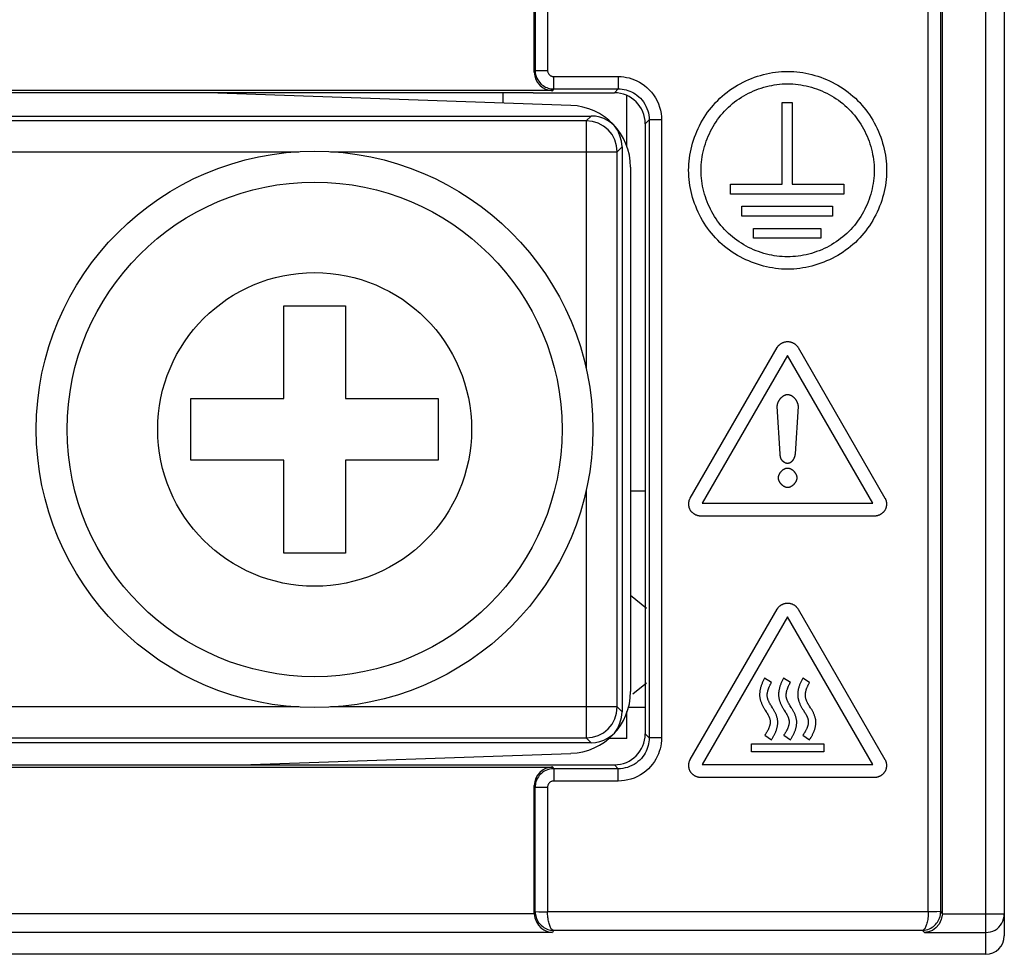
# Model space of a CAD drawing. Header units: millimetres. Extents: x -425 to 2012, y -1195 to -374.
# Tile 20 of 45: x 1232 to 1247, y -763 to -748. Entities that reach past the tile are written whole.
import ezdxf

# ---------------------------------------------------------------- set-up
doc = ezdxf.new("R2010")
doc.units = ezdxf.units.MM
doc.header["$LTSCALE"] = 30.734
doc.layers.get('0').update_dxf_attribs({"linetype": 'CONTINUOUS'})
doc.layers.add('3_ALL_AXES', color=7, linetype='CONTINUOUS')
doc.layers.add('7_ALL_FEATURES', color=7, linetype='CONTINUOUS')

msp = doc.modelspace()

# ---------------------------------------------------------------- linework, layer by layer
at = {"color": 7, "linetype": 'Continuous'}
for p, q in [((1247.198, -763.181), (1247.198, -593.181)), ((1247.498, -593.481), (1247.498, -762.881)), ((1246.27, -762.493), (1246.27, -626.658)), ((1246.47, -762.49), (1246.47, -626.658)), ((1246.498, -762.528), (1246.498, -626.63)), ((1239.914, -743.331), (1239.914, -748.883)), ((1240.114, -743.331), (1240.114, -748.883)), ((1239.9, -748.911), (1239.9, -745.232)), ((1239.9, -748.911), (1239.914, -748.883)), ((1239.914, -748.883), (1240.114, -748.883)), ((1240.214, -748.983), (1241.257, -748.983)), ((1240.214, -749.183), (1240.214, -748.983)), ((1241.257, -748.983), (1241.257, -749.183)), ((1240.199, -749.211), (1221.288, -749.211)), ((1239.882, -749.246), (1221.323, -749.246)), ((1240.491, -749.451), (1234.627, -749.246)), ((1239.398, -749.413), (1239.398, -749.246)), ((1239.882, -749.246), (1241.194, -749.246)), ((1240.199, -749.211), (1240.214, -749.183)), ((1240.214, -749.183), (1241.257, -749.183)), ((1241.194, -749.246), (1241.257, -749.183)), ((1241.398, -750.125), (1241.398, -749.291)), ((1243.907, -749.4), (1244.067, -749.4)), ((1243.907, -750.725), (1243.907, -749.4)), ((1244.067, -749.4), (1244.067, -750.725)), ((1221.681, -749.621), (1240.819, -749.621)), ((1240.74, -749.7), (1221.76, -749.7)), ((1240.74, -749.7), (1240.819, -749.621)), ((1240.74, -749.7), (1240.74, -753.715)), ((1241.693, -749.746), (1241.756, -749.682)), ((1241.693, -749.746), (1241.693, -759.616)), ((1241.956, -749.682), (1241.756, -749.682)), ((1241.756, -749.682), (1241.756, -759.679)), ((1241.956, -749.682), (1241.956, -759.679)), ((1226.606, -750.2), (1236.091, -750.2)), ((1236.606, -750.2), (1241.24, -750.2)), ((1241.319, -750.121), (1241.24, -750.2)), ((1241.24, -759.18), (1241.24, -750.2)), ((1241.319, -750.121), (1241.319, -759.259)), ((1241.456, -750.45), (1241.456, -758.93)), ((1243.071, -750.725), (1243.907, -750.725)), ((1243.071, -750.885), (1243.071, -750.725)), ((1244.067, -750.725), (1244.904, -750.725)), ((1244.904, -750.725), (1244.904, -750.885)), ((1244.904, -750.885), (1243.071, -750.885)), ((1243.253, -751.081), (1244.722, -751.081)), ((1243.253, -751.241), (1243.253, -751.081)), ((1244.722, -751.081), (1244.722, -751.241)), ((1244.722, -751.241), (1243.253, -751.241)), ((1243.443, -751.438), (1244.532, -751.438)), ((1243.443, -751.598), (1243.443, -751.438)), ((1244.532, -751.438), (1244.532, -751.598)), ((1244.532, -751.598), (1243.443, -751.598)), ((1242.422, -755.8), (1243.826, -753.367)), ((1244.164, -753.367), (1245.569, -755.8)), ((1243.995, -753.493), (1242.616, -755.883)), ((1245.375, -755.883), (1243.995, -753.493)), ((1243.876, -755.085), (1243.827, -754.321)), ((1244.164, -754.321), (1244.115, -755.085)), ((1240.74, -755.665), (1240.74, -759.68)), ((1242.616, -755.883), (1245.375, -755.883)), ((1245.4, -756.092), (1242.591, -756.092)), ((1241.715, -757.587), (1241.456, -757.375)), ((1242.422, -760.029), (1243.826, -757.596)), ((1244.164, -757.596), (1245.569, -760.029)), ((1243.995, -757.722), (1242.616, -760.112)), ((1245.375, -760.112), (1243.995, -757.722)), ((1241.715, -758.794), (1241.493, -758.975)), ((1243.735, -758.783), (1243.624, -758.716)), ((1244.042, -758.783), (1243.931, -758.716)), ((1244.351, -758.783), (1244.24, -758.716)), ((1236.091, -759.18), (1226.606, -759.18)), ((1241.24, -759.18), (1236.606, -759.18)), ((1241.24, -759.18), (1241.319, -759.259)), ((1241.398, -759.69), (1241.398, -759.255)), ((1241.693, -759.616), (1241.756, -759.679)), ((1240.819, -759.759), (1221.681, -759.759)), ((1221.76, -759.68), (1240.74, -759.68)), ((1240.819, -759.759), (1240.74, -759.68)), ((1241.398, -759.69), (1241.105, -759.69)), ((1241.956, -759.679), (1241.756, -759.679)), ((1243.409, -759.774), (1244.582, -759.774)), ((1243.409, -759.903), (1243.409, -759.774)), ((1243.626, -759.637), (1243.734, -759.709)), ((1243.932, -759.637), (1244.041, -759.709)), ((1244.242, -759.637), (1244.35, -759.709)), ((1244.582, -759.774), (1244.582, -759.903)), ((1235.158, -760.116), (1240.491, -759.93)), ((1244.582, -759.903), (1243.409, -759.903)), ((1221.288, -760.151), (1240.199, -760.151)), ((1221.323, -760.116), (1241.194, -760.116)), ((1240.214, -760.179), (1240.199, -760.151)), ((1241.257, -760.179), (1240.214, -760.179)), ((1240.214, -760.179), (1240.214, -760.379)), ((1241.194, -760.116), (1241.257, -760.179)), ((1241.257, -760.379), (1241.257, -760.179)), ((1242.616, -760.112), (1245.375, -760.112)), ((1241.257, -760.379), (1240.214, -760.379)), ((1245.4, -760.322), (1242.591, -760.322)), ((1239.914, -760.479), (1239.9, -760.451)), ((1239.9, -762.518), (1239.9, -760.451)), ((1239.914, -760.479), (1240.114, -760.479)), ((1239.914, -762.49), (1239.914, -760.479)), ((1240.114, -760.479), (1240.114, -762.493)), ((1239.914, -762.49), (1239.9, -762.518)), ((1239.914, -762.49), (1239.921, -762.49)), ((1246.27, -762.493), (1240.114, -762.493)), ((1246.498, -762.518), (1246.47, -762.49)), ((1239.9, -762.528), (1217.697, -762.528)), ((1246.498, -762.528), (1247.498, -762.528)), ((1240.212, -762.793), (1240.194, -762.828)), ((1246.174, -762.793), (1240.212, -762.793)), ((1246.209, -762.828), (1246.174, -762.793)), ((1240.194, -762.828), (1217.402, -762.828)), ((1246.209, -762.828), (1247.198, -762.828)), ((1247.198, -763.181), (1220.51, -763.181))]:
    msp.add_line(p, q, dxfattribs=at)
for points in [[(1239.914, -748.883), (1239.916, -748.918), (1239.921, -748.951), (1239.93, -748.981), (1239.942, -749.009), (1239.955, -749.035), (1239.971, -749.059), (1239.987, -749.08), (1240.005, -749.098), (1240.023, -749.115), (1240.043, -749.129), (1240.062, -749.142), (1240.083, -749.153), (1240.103, -749.162), (1240.124, -749.169), (1240.146, -749.175), (1240.168, -749.179), (1240.191, -749.182), (1240.214, -749.183)], [(1240.114, -748.883), (1240.114, -748.895), (1240.116, -748.906), (1240.119, -748.916), (1240.123, -748.925), (1240.127, -748.934), (1240.133, -748.942), (1240.138, -748.949), (1240.144, -748.955), (1240.15, -748.96), (1240.157, -748.965), (1240.163, -748.969), (1240.17, -748.973), (1240.177, -748.976), (1240.184, -748.978), (1240.191, -748.98), (1240.198, -748.982), (1240.206, -748.983), (1240.214, -748.983)], [(1242.395, -750.499), (1242.396, -750.45), (1242.399, -750.401), (1242.403, -750.352), (1242.408, -750.303), (1242.416, -750.253), (1242.424, -750.204), (1242.435, -750.156), (1242.447, -750.107), (1242.46, -750.059), (1242.475, -750.011), (1242.491, -749.963), (1242.509, -749.916), (1242.528, -749.869), (1242.549, -749.823), (1242.571, -749.778), (1242.594, -749.733), (1242.619, -749.689), (1242.645, -749.646), (1242.673, -749.603), (1242.702, -749.561), (1242.732, -749.521), (1242.763, -749.481), (1242.796, -749.443), (1242.83, -749.405), (1242.865, -749.369), (1242.901, -749.334), (1242.939, -749.3), (1242.977, -749.267), (1243.017, -749.236), (1243.058, -749.205), (1243.099, -749.177), (1243.142, -749.149), (1243.185, -749.123), (1243.229, -749.098), (1243.274, -749.075), (1243.32, -749.053), (1243.366, -749.032), (1243.412, -749.013), (1243.459, -748.995), (1243.507, -748.979), (1243.555, -748.964), (1243.603, -748.95), (1243.652, -748.938), (1243.701, -748.928), (1243.75, -748.919), (1243.799, -748.912), (1243.848, -748.906), (1243.897, -748.902), (1243.946, -748.9), (1243.995, -748.899)], [(1243.995, -748.899), (1244.044, -748.9), (1244.094, -748.902), (1244.143, -748.906), (1244.192, -748.912), (1244.241, -748.919), (1244.29, -748.928), (1244.339, -748.938), (1244.387, -748.95), (1244.436, -748.964), (1244.484, -748.979), (1244.531, -748.995), (1244.579, -749.013), (1244.625, -749.032), (1244.671, -749.053), (1244.717, -749.075), (1244.762, -749.098), (1244.806, -749.123), (1244.849, -749.149), (1244.891, -749.177), (1244.933, -749.205), (1244.974, -749.236), (1245.013, -749.267), (1245.052, -749.3), (1245.09, -749.334), (1245.126, -749.369), (1245.161, -749.405), (1245.195, -749.443), (1245.228, -749.481), (1245.259, -749.521), (1245.289, -749.561), (1245.318, -749.603), (1245.345, -749.646), (1245.372, -749.689), (1245.396, -749.733), (1245.42, -749.778), (1245.442, -749.823), (1245.463, -749.869), (1245.482, -749.916), (1245.5, -749.963), (1245.516, -750.011), (1245.531, -750.059), (1245.544, -750.107), (1245.556, -750.156), (1245.566, -750.204), (1245.575, -750.253), (1245.582, -750.303), (1245.588, -750.352), (1245.592, -750.401), (1245.595, -750.45), (1245.595, -750.499)], [(1241.257, -748.983), (1241.302, -748.984), (1241.346, -748.989), (1241.39, -748.996), (1241.433, -749.006), (1241.476, -749.018), (1241.518, -749.034), (1241.56, -749.052), (1241.601, -749.073), (1241.642, -749.098), (1241.682, -749.127), (1241.721, -749.159), (1241.759, -749.195), (1241.795, -749.235), (1241.828, -749.279), (1241.858, -749.325), (1241.884, -749.374), (1241.907, -749.424), (1241.925, -749.476), (1241.939, -749.528), (1241.949, -749.58), (1241.955, -749.632), (1241.956, -749.682)], [(1242.595, -750.499), (1242.596, -750.456), (1242.598, -750.413), (1242.602, -750.37), (1242.607, -750.327), (1242.613, -750.284), (1242.621, -750.241), (1242.63, -750.199), (1242.64, -750.156), (1242.652, -750.114), (1242.665, -750.072), (1242.679, -750.03), (1242.695, -749.989), (1242.712, -749.948), (1242.73, -749.908), (1242.749, -749.868), (1242.769, -749.829), (1242.791, -749.79), (1242.814, -749.752), (1242.838, -749.715), (1242.863, -749.679), (1242.89, -749.643), (1242.917, -749.608), (1242.946, -749.575), (1242.975, -749.542), (1243.006, -749.51), (1243.038, -749.479), (1243.071, -749.45), (1243.105, -749.421), (1243.139, -749.393), (1243.175, -749.367), (1243.211, -749.342), (1243.249, -749.318), (1243.286, -749.295), (1243.325, -749.273), (1243.364, -749.253), (1243.404, -749.233), (1243.444, -749.215), (1243.485, -749.199), (1243.526, -749.183), (1243.568, -749.169), (1243.61, -749.156), (1243.652, -749.144), (1243.695, -749.134), (1243.738, -749.125), (1243.78, -749.117), (1243.823, -749.111), (1243.866, -749.106), (1243.909, -749.102), (1243.952, -749.1), (1243.995, -749.099)], [(1243.995, -749.099), (1244.038, -749.1), (1244.081, -749.102), (1244.124, -749.106), (1244.167, -749.111), (1244.21, -749.117), (1244.253, -749.125), (1244.296, -749.134), (1244.338, -749.144), (1244.381, -749.156), (1244.423, -749.169), (1244.464, -749.183), (1244.506, -749.199), (1244.546, -749.215), (1244.587, -749.233), (1244.627, -749.253), (1244.666, -749.273), (1244.704, -749.295), (1244.742, -749.318), (1244.779, -749.342), (1244.816, -749.367), (1244.851, -749.393), (1244.886, -749.421), (1244.92, -749.45), (1244.953, -749.479), (1244.985, -749.51), (1245.015, -749.542), (1245.045, -749.575), (1245.074, -749.608), (1245.101, -749.643), (1245.127, -749.679), (1245.153, -749.715), (1245.177, -749.752), (1245.2, -749.79), (1245.221, -749.829), (1245.242, -749.868), (1245.261, -749.908), (1245.279, -749.948), (1245.296, -749.989), (1245.312, -750.03), (1245.326, -750.072), (1245.339, -750.114), (1245.351, -750.156), (1245.361, -750.199), (1245.37, -750.241), (1245.378, -750.284), (1245.384, -750.327), (1245.389, -750.37), (1245.393, -750.413), (1245.395, -750.456), (1245.395, -750.499)], [(1241.257, -749.183), (1241.289, -749.184), (1241.321, -749.187), (1241.352, -749.192), (1241.383, -749.199), (1241.413, -749.208), (1241.443, -749.219), (1241.473, -749.232), (1241.503, -749.247), (1241.532, -749.265), (1241.56, -749.286), (1241.589, -749.309), (1241.616, -749.334), (1241.641, -749.363), (1241.665, -749.394), (1241.686, -749.427), (1241.705, -749.462), (1241.721, -749.498), (1241.734, -749.535), (1241.744, -749.572), (1241.751, -749.61), (1241.755, -749.646), (1241.756, -749.682)], [(1241.24, -750.2), (1241.231, -750.102), (1241.202, -750.009), (1241.156, -749.922), (1241.094, -749.846), (1241.018, -749.784), (1240.932, -749.738), (1240.838, -749.71), (1240.74, -749.7)], [(1241.196, -749.778), (1241.141, -749.733), (1241.082, -749.696), (1241.022, -749.664), (1240.958, -749.64), (1240.89, -749.626), (1240.819, -749.621)], [(1241.319, -750.121), (1241.309, -750.028), (1241.285, -749.94), (1241.248, -749.857), (1241.196, -749.778)], [(1243.995, -752.099), (1243.946, -752.098), (1243.897, -752.096), (1243.848, -752.092), (1243.799, -752.086), (1243.75, -752.079), (1243.701, -752.07), (1243.652, -752.06), (1243.603, -752.048), (1243.555, -752.035), (1243.507, -752.02), (1243.459, -752.003), (1243.412, -751.986), (1243.366, -751.966), (1243.32, -751.946), (1243.274, -751.924), (1243.229, -751.9), (1243.185, -751.875), (1243.142, -751.849), (1243.099, -751.822), (1243.058, -751.793), (1243.017, -751.763), (1242.977, -751.731), (1242.939, -751.699), (1242.901, -751.665), (1242.865, -751.63), (1242.83, -751.593), (1242.796, -751.556), (1242.763, -751.517), (1242.732, -751.477), (1242.702, -751.437), (1242.673, -751.395), (1242.645, -751.353), (1242.619, -751.309), (1242.594, -751.265), (1242.571, -751.22), (1242.549, -751.175), (1242.528, -751.129), (1242.509, -751.082), (1242.491, -751.035), (1242.475, -750.988), (1242.46, -750.94), (1242.447, -750.891), (1242.435, -750.843), (1242.424, -750.794), (1242.416, -750.745), (1242.408, -750.696), (1242.403, -750.646), (1242.399, -750.597), (1242.396, -750.548), (1242.395, -750.499)], [(1243.995, -751.899), (1243.952, -751.898), (1243.909, -751.896), (1243.866, -751.893), (1243.823, -751.888), (1243.78, -751.881), (1243.738, -751.874), (1243.695, -751.865), (1243.652, -751.854), (1243.61, -751.843), (1243.568, -751.83), (1243.526, -751.815), (1243.485, -751.8), (1243.444, -751.783), (1243.404, -751.765), (1243.364, -751.746), (1243.325, -751.725), (1243.286, -751.703), (1243.249, -751.68), (1243.211, -751.656), (1243.175, -751.631), (1243.139, -751.605), (1243.105, -751.577), (1243.071, -751.549), (1243.038, -751.519), (1243.006, -751.488), (1242.975, -751.456), (1242.946, -751.424), (1242.917, -751.39), (1242.89, -751.355), (1242.863, -751.32), (1242.838, -751.283), (1242.814, -751.246), (1242.791, -751.208), (1242.769, -751.17), (1242.749, -751.13), (1242.73, -751.091), (1242.712, -751.05), (1242.695, -751.009), (1242.679, -750.968), (1242.665, -750.926), (1242.652, -750.884), (1242.64, -750.842), (1242.63, -750.8), (1242.621, -750.757), (1242.613, -750.714), (1242.607, -750.671), (1242.602, -750.628), (1242.598, -750.585), (1242.596, -750.542), (1242.595, -750.499)], [(1245.395, -750.499), (1245.395, -750.542), (1245.393, -750.585), (1245.389, -750.628), (1245.384, -750.671), (1245.378, -750.714), (1245.37, -750.757), (1245.361, -750.8), (1245.351, -750.842), (1245.339, -750.884), (1245.326, -750.926), (1245.312, -750.968), (1245.296, -751.009), (1245.279, -751.05), (1245.261, -751.091), (1245.242, -751.13), (1245.221, -751.17), (1245.2, -751.208), (1245.177, -751.246), (1245.153, -751.283), (1245.127, -751.32), (1245.101, -751.355), (1245.074, -751.39), (1245.045, -751.424), (1245.015, -751.456), (1244.985, -751.488), (1244.953, -751.519), (1244.92, -751.549), (1244.886, -751.577), (1244.851, -751.605), (1244.816, -751.631), (1244.779, -751.656), (1244.742, -751.68), (1244.704, -751.703), (1244.666, -751.725), (1244.627, -751.746), (1244.587, -751.765), (1244.546, -751.783), (1244.506, -751.8), (1244.464, -751.815), (1244.423, -751.83), (1244.381, -751.843), (1244.338, -751.854), (1244.296, -751.865), (1244.253, -751.874), (1244.21, -751.881), (1244.167, -751.888), (1244.124, -751.893), (1244.081, -751.896), (1244.038, -751.898), (1243.995, -751.899)], [(1245.595, -750.499), (1245.595, -750.548), (1245.592, -750.597), (1245.588, -750.646), (1245.582, -750.696), (1245.575, -750.745), (1245.566, -750.794), (1245.556, -750.843), (1245.544, -750.891), (1245.531, -750.94), (1245.516, -750.988), (1245.5, -751.035), (1245.482, -751.082), (1245.463, -751.129), (1245.442, -751.175), (1245.42, -751.22), (1245.396, -751.265), (1245.372, -751.309), (1245.345, -751.353), (1245.318, -751.395), (1245.289, -751.437), (1245.259, -751.477), (1245.228, -751.517), (1245.195, -751.556), (1245.161, -751.593), (1245.126, -751.63), (1245.09, -751.665), (1245.052, -751.699), (1245.013, -751.731), (1244.974, -751.763), (1244.933, -751.793), (1244.891, -751.822), (1244.849, -751.849), (1244.806, -751.875), (1244.762, -751.9), (1244.717, -751.924), (1244.671, -751.946), (1244.625, -751.966), (1244.579, -751.986), (1244.531, -752.003), (1244.484, -752.02), (1244.436, -752.035), (1244.387, -752.048), (1244.339, -752.06), (1244.29, -752.07), (1244.241, -752.079), (1244.192, -752.086), (1244.143, -752.092), (1244.094, -752.096), (1244.044, -752.098), (1243.995, -752.099)], [(1243.826, -753.367), (1243.83, -753.361), (1243.833, -753.356), (1243.837, -753.351), (1243.841, -753.345), (1243.845, -753.34), (1243.85, -753.335), (1243.855, -753.33), (1243.859, -753.326), (1243.864, -753.321), (1243.869, -753.317), (1243.875, -753.312), (1243.88, -753.308), (1243.886, -753.304), (1243.892, -753.301), (1243.897, -753.297), (1243.903, -753.294), (1243.91, -753.29), (1243.916, -753.287), (1243.922, -753.285), (1243.928, -753.282), (1243.935, -753.28), (1243.941, -753.278), (1243.948, -753.276), (1243.955, -753.274), (1243.961, -753.273), (1243.968, -753.272), (1243.975, -753.271), (1243.982, -753.27), (1243.989, -753.27), (1243.995, -753.269), (1244.002, -753.27), (1244.009, -753.27), (1244.016, -753.271), (1244.023, -753.272), (1244.029, -753.273), (1244.036, -753.274), (1244.043, -753.276), (1244.049, -753.278), (1244.056, -753.28), (1244.062, -753.282), (1244.069, -753.285), (1244.075, -753.287), (1244.081, -753.29), (1244.087, -753.294), (1244.093, -753.297), (1244.099, -753.301), (1244.105, -753.304), (1244.111, -753.308), (1244.116, -753.312), (1244.121, -753.317), (1244.127, -753.321), (1244.131, -753.326), (1244.136, -753.33), (1244.141, -753.335), (1244.145, -753.34), (1244.15, -753.345), (1244.154, -753.351), (1244.158, -753.356), (1244.161, -753.361), (1244.164, -753.367)], [(1243.827, -754.321), (1243.827, -754.317), (1243.827, -754.312), (1243.827, -754.308), (1243.828, -754.303), (1243.829, -754.298), (1243.829, -754.294), (1243.83, -754.289), (1243.831, -754.284), (1243.833, -754.279), (1243.834, -754.275), (1243.835, -754.27), (1243.837, -754.265), (1243.839, -754.26), (1243.841, -754.256), (1243.842, -754.251), (1243.845, -754.246), (1243.847, -754.242), (1243.849, -754.237), (1243.851, -754.232), (1243.854, -754.228), (1243.856, -754.223), (1243.859, -754.219), (1243.862, -754.214), (1243.865, -754.21), (1243.868, -754.206), (1243.871, -754.202), (1243.874, -754.197), (1243.877, -754.193), (1243.88, -754.189), (1243.884, -754.185), (1243.887, -754.182), (1243.891, -754.178), (1243.894, -754.174), (1243.898, -754.171), (1243.902, -754.167), (1243.906, -754.164), (1243.91, -754.161), (1243.913, -754.157), (1243.917, -754.154), (1243.921, -754.152), (1243.925, -754.149), (1243.93, -754.146), (1243.934, -754.144), (1243.938, -754.141), (1243.942, -754.139), (1243.947, -754.137), (1243.951, -754.135), (1243.955, -754.134), (1243.96, -754.132), (1243.964, -754.131), (1243.968, -754.129), (1243.973, -754.128), (1243.977, -754.127), (1243.982, -754.127), (1243.986, -754.126), (1243.991, -754.126), (1243.995, -754.126)], [(1243.995, -754.126), (1244, -754.126), (1244.004, -754.126), (1244.009, -754.127), (1244.013, -754.127), (1244.018, -754.128), (1244.022, -754.129), (1244.027, -754.131), (1244.031, -754.132), (1244.036, -754.134), (1244.04, -754.135), (1244.044, -754.137), (1244.049, -754.139), (1244.053, -754.141), (1244.057, -754.144), (1244.061, -754.146), (1244.065, -754.149), (1244.069, -754.152), (1244.073, -754.154), (1244.077, -754.157), (1244.081, -754.161), (1244.085, -754.164), (1244.089, -754.167), (1244.093, -754.171), (1244.096, -754.174), (1244.1, -754.178), (1244.103, -754.182), (1244.107, -754.185), (1244.11, -754.189), (1244.114, -754.193), (1244.117, -754.197), (1244.12, -754.202), (1244.123, -754.206), (1244.126, -754.21), (1244.129, -754.214), (1244.132, -754.219), (1244.134, -754.223), (1244.137, -754.228), (1244.139, -754.232), (1244.142, -754.237), (1244.144, -754.242), (1244.146, -754.246), (1244.148, -754.251), (1244.15, -754.256), (1244.152, -754.26), (1244.154, -754.265), (1244.155, -754.27), (1244.157, -754.275), (1244.158, -754.279), (1244.159, -754.284), (1244.16, -754.289), (1244.161, -754.294), (1244.162, -754.298), (1244.163, -754.303), (1244.163, -754.308), (1244.164, -754.312), (1244.164, -754.317), (1244.164, -754.321)], [(1243.995, -755.241), (1243.992, -755.241), (1243.988, -755.241), (1243.985, -755.24), (1243.981, -755.24), (1243.978, -755.239), (1243.974, -755.238), (1243.971, -755.237), (1243.968, -755.236), (1243.964, -755.235), (1243.961, -755.234), (1243.957, -755.232), (1243.954, -755.231), (1243.951, -755.229), (1243.948, -755.227), (1243.944, -755.226), (1243.941, -755.224), (1243.938, -755.222), (1243.935, -755.219), (1243.932, -755.217), (1243.929, -755.215), (1243.926, -755.212), (1243.923, -755.21), (1243.92, -755.207), (1243.918, -755.205), (1243.915, -755.202), (1243.912, -755.199), (1243.91, -755.196), (1243.907, -755.193), (1243.905, -755.19), (1243.903, -755.187), (1243.901, -755.184), (1243.898, -755.181), (1243.896, -755.178), (1243.895, -755.175), (1243.893, -755.171), (1243.891, -755.168), (1243.889, -755.165), (1243.888, -755.161), (1243.886, -755.158), (1243.885, -755.155), (1243.884, -755.151), (1243.882, -755.147), (1243.881, -755.143), (1243.88, -755.139), (1243.88, -755.136), (1243.879, -755.132), (1243.878, -755.128), (1243.878, -755.124), (1243.877, -755.12), (1243.877, -755.116), (1243.876, -755.112), (1243.876, -755.108), (1243.876, -755.104), (1243.876, -755.1), (1243.876, -755.097), (1243.876, -755.093), (1243.876, -755.089), (1243.876, -755.085)], [(1244.115, -755.085), (1244.115, -755.088), (1244.115, -755.091), (1244.115, -755.095), (1244.114, -755.098), (1244.114, -755.102), (1244.114, -755.105), (1244.113, -755.109), (1244.112, -755.113), (1244.112, -755.116), (1244.111, -755.12), (1244.11, -755.123), (1244.109, -755.127), (1244.108, -755.131), (1244.107, -755.134), (1244.105, -755.138), (1244.104, -755.141), (1244.103, -755.145), (1244.101, -755.149), (1244.1, -755.152), (1244.098, -755.156), (1244.097, -755.159), (1244.095, -755.163), (1244.093, -755.166), (1244.091, -755.169), (1244.089, -755.173), (1244.087, -755.176), (1244.085, -755.179), (1244.083, -755.183), (1244.081, -755.186), (1244.079, -755.189), (1244.077, -755.192), (1244.074, -755.195), (1244.072, -755.198), (1244.069, -755.201), (1244.067, -755.204), (1244.064, -755.207), (1244.062, -755.209), (1244.059, -755.212), (1244.057, -755.214), (1244.054, -755.217), (1244.051, -755.219), (1244.048, -755.221), (1244.045, -755.223), (1244.043, -755.225), (1244.04, -755.227), (1244.037, -755.229), (1244.034, -755.231), (1244.031, -755.232), (1244.028, -755.234), (1244.024, -755.235), (1244.021, -755.236), (1244.018, -755.237), (1244.015, -755.238), (1244.012, -755.239), (1244.009, -755.24), (1244.005, -755.24), (1244.002, -755.241), (1243.999, -755.241), (1243.995, -755.241)], [(1243.995, -755.32), (1243.991, -755.32), (1243.987, -755.321), (1243.983, -755.321), (1243.979, -755.322), (1243.975, -755.322), (1243.971, -755.323), (1243.967, -755.324), (1243.963, -755.325), (1243.959, -755.327), (1243.955, -755.328), (1243.951, -755.33), (1243.947, -755.331), (1243.943, -755.333), (1243.939, -755.335), (1243.935, -755.337), (1243.931, -755.339), (1243.928, -755.342), (1243.924, -755.344), (1243.92, -755.346), (1243.916, -755.349), (1243.913, -755.352), (1243.909, -755.354), (1243.906, -755.357), (1243.902, -755.36), (1243.899, -755.363), (1243.895, -755.366), (1243.892, -755.37), (1243.889, -755.373), (1243.886, -755.376), (1243.883, -755.38), (1243.88, -755.383), (1243.877, -755.387), (1243.874, -755.39), (1243.871, -755.394), (1243.869, -755.398), (1243.866, -755.401), (1243.864, -755.405), (1243.862, -755.409), (1243.859, -755.413), (1243.857, -755.417), (1243.855, -755.421), (1243.854, -755.425), (1243.852, -755.429), (1243.85, -755.433), (1243.849, -755.437), (1243.848, -755.441), (1243.846, -755.445), (1243.845, -755.449), (1243.845, -755.453), (1243.844, -755.457), (1243.843, -755.461), (1243.843, -755.465), (1243.843, -755.469), (1243.843, -755.473)], [(1244.148, -755.473), (1244.148, -755.469), (1244.148, -755.465), (1244.147, -755.461), (1244.147, -755.457), (1244.146, -755.453), (1244.145, -755.449), (1244.144, -755.445), (1244.143, -755.441), (1244.142, -755.437), (1244.14, -755.433), (1244.139, -755.429), (1244.137, -755.425), (1244.135, -755.421), (1244.133, -755.417), (1244.131, -755.413), (1244.129, -755.409), (1244.127, -755.405), (1244.125, -755.401), (1244.122, -755.398), (1244.119, -755.394), (1244.117, -755.39), (1244.114, -755.387), (1244.111, -755.383), (1244.108, -755.38), (1244.105, -755.376), (1244.102, -755.373), (1244.099, -755.37), (1244.096, -755.366), (1244.092, -755.363), (1244.089, -755.36), (1244.085, -755.357), (1244.082, -755.354), (1244.078, -755.352), (1244.074, -755.349), (1244.071, -755.346), (1244.067, -755.344), (1244.063, -755.342), (1244.059, -755.339), (1244.056, -755.337), (1244.052, -755.335), (1244.048, -755.333), (1244.044, -755.331), (1244.04, -755.33), (1244.036, -755.328), (1244.032, -755.327), (1244.028, -755.325), (1244.024, -755.324), (1244.02, -755.323), (1244.016, -755.322), (1244.011, -755.322), (1244.007, -755.321), (1244.003, -755.321), (1243.999, -755.32), (1243.995, -755.32)], [(1243.843, -755.473), (1243.843, -755.477), (1243.843, -755.481), (1243.843, -755.485), (1243.844, -755.489), (1243.845, -755.493), (1243.845, -755.497), (1243.846, -755.501), (1243.848, -755.505), (1243.849, -755.509), (1243.85, -755.513), (1243.852, -755.517), (1243.854, -755.521), (1243.855, -755.525), (1243.857, -755.529), (1243.859, -755.533), (1243.862, -755.537), (1243.864, -755.541), (1243.866, -755.545), (1243.869, -755.548), (1243.871, -755.552), (1243.874, -755.556), (1243.877, -755.559), (1243.88, -755.563), (1243.883, -755.566), (1243.886, -755.57), (1243.889, -755.573), (1243.892, -755.576), (1243.895, -755.58), (1243.899, -755.583), (1243.902, -755.586), (1243.906, -755.589), (1243.909, -755.592), (1243.913, -755.594), (1243.916, -755.597), (1243.92, -755.6), (1243.924, -755.602), (1243.928, -755.605), (1243.931, -755.607), (1243.935, -755.609), (1243.939, -755.611), (1243.943, -755.613), (1243.947, -755.615), (1243.951, -755.617), (1243.955, -755.618), (1243.959, -755.62), (1243.963, -755.621), (1243.967, -755.622), (1243.971, -755.623), (1243.975, -755.624), (1243.979, -755.625), (1243.983, -755.625), (1243.987, -755.626), (1243.991, -755.626), (1243.995, -755.626)], [(1243.995, -755.626), (1243.999, -755.626), (1244.003, -755.626), (1244.007, -755.625), (1244.011, -755.625), (1244.016, -755.624), (1244.02, -755.623), (1244.024, -755.622), (1244.028, -755.621), (1244.032, -755.62), (1244.036, -755.618), (1244.04, -755.617), (1244.044, -755.615), (1244.048, -755.613), (1244.052, -755.611), (1244.056, -755.609), (1244.059, -755.607), (1244.063, -755.605), (1244.067, -755.602), (1244.071, -755.6), (1244.074, -755.597), (1244.078, -755.594), (1244.082, -755.592), (1244.085, -755.589), (1244.089, -755.586), (1244.092, -755.583), (1244.096, -755.58), (1244.099, -755.576), (1244.102, -755.573), (1244.105, -755.57), (1244.108, -755.566), (1244.111, -755.563), (1244.114, -755.559), (1244.117, -755.556), (1244.119, -755.552), (1244.122, -755.548), (1244.125, -755.545), (1244.127, -755.541), (1244.129, -755.537), (1244.131, -755.533), (1244.133, -755.529), (1244.135, -755.525), (1244.137, -755.521), (1244.139, -755.517), (1244.14, -755.513), (1244.142, -755.509), (1244.143, -755.505), (1244.144, -755.501), (1244.145, -755.497), (1244.146, -755.493), (1244.147, -755.489), (1244.147, -755.485), (1244.148, -755.481), (1244.148, -755.477), (1244.148, -755.473)], [(1242.591, -756.092), (1242.584, -756.092), (1242.578, -756.092), (1242.571, -756.091), (1242.565, -756.09), (1242.558, -756.089), (1242.552, -756.088), (1242.545, -756.086), (1242.539, -756.084), (1242.532, -756.082), (1242.526, -756.08), (1242.519, -756.078), (1242.513, -756.075), (1242.507, -756.072), (1242.501, -756.069), (1242.495, -756.066), (1242.489, -756.062), (1242.483, -756.058), (1242.477, -756.055), (1242.472, -756.05), (1242.466, -756.046), (1242.461, -756.042), (1242.456, -756.037), (1242.451, -756.032), (1242.446, -756.028), (1242.442, -756.022), (1242.437, -756.017), (1242.433, -756.012), (1242.429, -756.006), (1242.425, -756.001), (1242.422, -755.995), (1242.419, -755.989), (1242.416, -755.983), (1242.413, -755.976), (1242.41, -755.97), (1242.408, -755.964), (1242.406, -755.957), (1242.404, -755.951), (1242.402, -755.944), (1242.401, -755.937), (1242.4, -755.93), (1242.399, -755.924), (1242.398, -755.917), (1242.397, -755.91), (1242.397, -755.903), (1242.397, -755.896), (1242.397, -755.889), (1242.397, -755.882), (1242.398, -755.876), (1242.399, -755.869), (1242.4, -755.862), (1242.401, -755.855), (1242.403, -755.849), (1242.404, -755.842), (1242.406, -755.836), (1242.408, -755.829), (1242.411, -755.823), (1242.413, -755.817), (1242.416, -755.811), (1242.419, -755.805), (1242.422, -755.8)], [(1245.569, -755.8), (1245.572, -755.805), (1245.575, -755.811), (1245.578, -755.817), (1245.58, -755.823), (1245.583, -755.829), (1245.585, -755.836), (1245.587, -755.842), (1245.588, -755.849), (1245.59, -755.855), (1245.591, -755.862), (1245.592, -755.869), (1245.593, -755.876), (1245.593, -755.882), (1245.594, -755.889), (1245.594, -755.896), (1245.594, -755.903), (1245.594, -755.91), (1245.593, -755.917), (1245.592, -755.924), (1245.591, -755.93), (1245.59, -755.937), (1245.589, -755.944), (1245.587, -755.951), (1245.585, -755.957), (1245.583, -755.964), (1245.581, -755.97), (1245.578, -755.976), (1245.575, -755.983), (1245.572, -755.989), (1245.569, -755.995), (1245.565, -756.001), (1245.562, -756.006), (1245.558, -756.012), (1245.553, -756.017), (1245.549, -756.022), (1245.544, -756.028), (1245.54, -756.032), (1245.535, -756.037), (1245.53, -756.042), (1245.524, -756.046), (1245.519, -756.05), (1245.513, -756.055), (1245.508, -756.058), (1245.502, -756.062), (1245.496, -756.066), (1245.49, -756.069), (1245.484, -756.072), (1245.478, -756.075), (1245.471, -756.078), (1245.465, -756.08), (1245.459, -756.082), (1245.452, -756.084), (1245.446, -756.086), (1245.439, -756.088), (1245.433, -756.089), (1245.426, -756.09), (1245.42, -756.091), (1245.413, -756.092), (1245.406, -756.092), (1245.4, -756.092)], [(1243.826, -757.596), (1243.83, -757.591), (1243.833, -757.585), (1243.837, -757.58), (1243.841, -757.575), (1243.845, -757.57), (1243.85, -757.565), (1243.855, -757.56), (1243.859, -757.555), (1243.864, -757.55), (1243.869, -757.546), (1243.875, -757.542), (1243.88, -757.538), (1243.886, -757.534), (1243.892, -757.53), (1243.897, -757.526), (1243.903, -757.523), (1243.91, -757.52), (1243.916, -757.517), (1243.922, -757.514), (1243.928, -757.512), (1243.935, -757.509), (1243.941, -757.507), (1243.948, -757.505), (1243.955, -757.504), (1243.961, -757.502), (1243.968, -757.501), (1243.975, -757.5), (1243.982, -757.499), (1243.989, -757.499), (1243.995, -757.499), (1244.002, -757.499), (1244.009, -757.499), (1244.016, -757.5), (1244.023, -757.501), (1244.029, -757.502), (1244.036, -757.504), (1244.043, -757.505), (1244.049, -757.507), (1244.056, -757.509), (1244.062, -757.512), (1244.069, -757.514), (1244.075, -757.517), (1244.081, -757.52), (1244.087, -757.523), (1244.093, -757.526), (1244.099, -757.53), (1244.105, -757.534), (1244.111, -757.538), (1244.116, -757.542), (1244.121, -757.546), (1244.127, -757.55), (1244.131, -757.555), (1244.136, -757.56), (1244.141, -757.565), (1244.145, -757.57), (1244.15, -757.575), (1244.154, -757.58), (1244.158, -757.585), (1244.161, -757.591), (1244.164, -757.596)], [(1243.624, -758.716), (1243.618, -758.726), (1243.613, -758.736), (1243.607, -758.746), (1243.602, -758.757), (1243.596, -758.767), (1243.591, -758.778), (1243.586, -758.789), (1243.582, -758.8), (1243.577, -758.811), (1243.573, -758.822), (1243.569, -758.833), (1243.565, -758.845), (1243.561, -758.856), (1243.558, -758.867), (1243.555, -758.879), (1243.552, -758.891), (1243.55, -758.902), (1243.548, -758.914), (1243.546, -758.925), (1243.545, -758.937), (1243.544, -758.949), (1243.543, -758.96), (1243.542, -758.972), (1243.542, -758.984), (1243.543, -758.995), (1243.543, -759.007), (1243.545, -759.018), (1243.546, -759.03), (1243.548, -759.04), (1243.55, -759.051), (1243.553, -759.062), (1243.556, -759.073), (1243.559, -759.083), (1243.563, -759.094), (1243.566, -759.104), (1243.571, -759.115), (1243.575, -759.125), (1243.579, -759.135), (1243.584, -759.146), (1243.589, -759.156), (1243.594, -759.166), (1243.6, -759.176), (1243.605, -759.186), (1243.611, -759.195), (1243.617, -759.205), (1243.622, -759.215), (1243.628, -759.224), (1243.634, -759.234), (1243.648, -759.256)], [(1243.751, -759.195), (1243.732, -759.165), (1243.728, -759.158), (1243.724, -759.152), (1243.719, -759.145), (1243.715, -759.138), (1243.711, -759.13), (1243.707, -759.123), (1243.703, -759.116), (1243.699, -759.109), (1243.696, -759.102), (1243.692, -759.094), (1243.689, -759.087), (1243.686, -759.08), (1243.683, -759.072), (1243.68, -759.065), (1243.677, -759.057), (1243.675, -759.05), (1243.673, -759.042), (1243.671, -759.035), (1243.669, -759.027), (1243.668, -759.019), (1243.667, -759.011), (1243.666, -759.003), (1243.666, -758.995), (1243.666, -758.987), (1243.666, -758.979), (1243.666, -758.971), (1243.667, -758.963), (1243.668, -758.955), (1243.669, -758.946), (1243.671, -758.938), (1243.673, -758.93), (1243.674, -758.922), (1243.677, -758.914), (1243.679, -758.906), (1243.681, -758.898), (1243.684, -758.89), (1243.687, -758.882), (1243.69, -758.874), (1243.693, -758.866), (1243.697, -758.858), (1243.7, -758.85), (1243.704, -758.842), (1243.707, -758.835), (1243.711, -758.827), (1243.715, -758.819), (1243.719, -758.812), (1243.723, -758.805), (1243.727, -758.797), (1243.731, -758.79), (1243.735, -758.783)], [(1243.931, -758.716), (1243.925, -758.726), (1243.919, -758.736), (1243.913, -758.746), (1243.908, -758.757), (1243.903, -758.767), (1243.898, -758.778), (1243.893, -758.789), (1243.888, -758.8), (1243.883, -758.811), (1243.879, -758.822), (1243.875, -758.833), (1243.871, -758.845), (1243.868, -758.856), (1243.865, -758.867), (1243.862, -758.879), (1243.859, -758.891), (1243.856, -758.902), (1243.854, -758.914), (1243.853, -758.925), (1243.851, -758.937), (1243.85, -758.949), (1243.849, -758.96), (1243.849, -758.972), (1243.849, -758.984), (1243.849, -758.995), (1243.85, -759.007), (1243.851, -759.018), (1243.852, -759.03), (1243.854, -759.04), (1243.857, -759.051), (1243.859, -759.062), (1243.862, -759.073), (1243.865, -759.083), (1243.869, -759.094), (1243.873, -759.104), (1243.877, -759.115), (1243.881, -759.125), (1243.886, -759.135), (1243.891, -759.146), (1243.896, -759.156), (1243.901, -759.166), (1243.906, -759.176), (1243.912, -759.186), (1243.917, -759.195), (1243.923, -759.205), (1243.929, -759.215), (1243.935, -759.224), (1243.941, -759.234), (1243.955, -759.256)], [(1244.058, -759.195), (1244.039, -759.165), (1244.034, -759.158), (1244.03, -759.152), (1244.026, -759.145), (1244.022, -759.138), (1244.018, -759.13), (1244.014, -759.123), (1244.01, -759.116), (1244.006, -759.109), (1244.002, -759.102), (1243.999, -759.094), (1243.995, -759.087), (1243.992, -759.08), (1243.989, -759.072), (1243.986, -759.065), (1243.984, -759.057), (1243.981, -759.05), (1243.979, -759.042), (1243.977, -759.035), (1243.976, -759.027), (1243.974, -759.019), (1243.973, -759.011), (1243.973, -759.003), (1243.972, -758.995), (1243.972, -758.987), (1243.972, -758.979), (1243.973, -758.971), (1243.974, -758.963), (1243.975, -758.955), (1243.976, -758.946), (1243.977, -758.938), (1243.979, -758.93), (1243.981, -758.922), (1243.983, -758.914), (1243.985, -758.906), (1243.988, -758.898), (1243.991, -758.89), (1243.993, -758.882), (1243.996, -758.874), (1244, -758.866), (1244.003, -758.858), (1244.006, -758.85), (1244.01, -758.842), (1244.014, -758.835), (1244.017, -758.827), (1244.021, -758.819), (1244.025, -758.812), (1244.029, -758.805), (1244.033, -758.797), (1244.038, -758.79), (1244.042, -758.783)], [(1244.24, -758.716), (1244.234, -758.726), (1244.229, -758.736), (1244.223, -758.746), (1244.218, -758.757), (1244.212, -758.767), (1244.207, -758.778), (1244.202, -758.789), (1244.198, -758.8), (1244.193, -758.811), (1244.189, -758.822), (1244.185, -758.833), (1244.181, -758.845), (1244.177, -758.856), (1244.174, -758.867), (1244.171, -758.879), (1244.168, -758.891), (1244.166, -758.902), (1244.164, -758.914), (1244.162, -758.925), (1244.161, -758.937), (1244.16, -758.949), (1244.159, -758.96), (1244.158, -758.972), (1244.158, -758.984), (1244.159, -758.995), (1244.159, -759.007), (1244.161, -759.018), (1244.162, -759.03), (1244.164, -759.04), (1244.166, -759.051), (1244.169, -759.062), (1244.172, -759.073), (1244.175, -759.083), (1244.179, -759.094), (1244.182, -759.104), (1244.187, -759.115), (1244.191, -759.125), (1244.195, -759.135), (1244.2, -759.146), (1244.205, -759.156), (1244.21, -759.166), (1244.216, -759.176), (1244.221, -759.186), (1244.227, -759.195), (1244.233, -759.205), (1244.238, -759.215), (1244.244, -759.224), (1244.25, -759.234), (1244.264, -759.256)], [(1244.367, -759.195), (1244.348, -759.165), (1244.344, -759.158), (1244.34, -759.152), (1244.335, -759.145), (1244.331, -759.138), (1244.327, -759.13), (1244.323, -759.123), (1244.319, -759.116), (1244.315, -759.109), (1244.312, -759.102), (1244.308, -759.094), (1244.305, -759.087), (1244.302, -759.08), (1244.299, -759.072), (1244.296, -759.065), (1244.293, -759.057), (1244.291, -759.05), (1244.289, -759.042), (1244.287, -759.035), (1244.285, -759.027), (1244.284, -759.019), (1244.283, -759.011), (1244.282, -759.003), (1244.282, -758.995), (1244.282, -758.987), (1244.282, -758.979), (1244.282, -758.971), (1244.283, -758.963), (1244.284, -758.955), (1244.285, -758.946), (1244.287, -758.938), (1244.289, -758.93), (1244.29, -758.922), (1244.293, -758.914), (1244.295, -758.906), (1244.297, -758.898), (1244.3, -758.89), (1244.303, -758.882), (1244.306, -758.874), (1244.309, -758.866), (1244.313, -758.858), (1244.316, -758.85), (1244.32, -758.842), (1244.323, -758.835), (1244.327, -758.827), (1244.331, -758.819), (1244.335, -758.812), (1244.339, -758.805), (1244.343, -758.797), (1244.347, -758.79), (1244.351, -758.783)], [(1240.74, -759.68), (1240.838, -759.671), (1240.932, -759.642), (1241.018, -759.596), (1241.094, -759.534), (1241.156, -759.458), (1241.202, -759.372), (1241.231, -759.278), (1241.24, -759.18)], [(1241.196, -759.603), (1241.248, -759.524), (1241.285, -759.44), (1241.309, -759.352), (1241.319, -759.259)], [(1243.648, -759.256), (1243.652, -759.262), (1243.656, -759.269), (1243.66, -759.275), (1243.664, -759.282), (1243.668, -759.288), (1243.672, -759.295), (1243.676, -759.302), (1243.679, -759.308), (1243.683, -759.315), (1243.686, -759.322), (1243.69, -759.329), (1243.693, -759.336), (1243.696, -759.343), (1243.699, -759.349), (1243.701, -759.356), (1243.704, -759.363), (1243.706, -759.37), (1243.708, -759.378), (1243.709, -759.385), (1243.711, -759.392), (1243.712, -759.399), (1243.713, -759.406), (1243.713, -759.413), (1243.714, -759.421), (1243.714, -759.428), (1243.713, -759.435), (1243.713, -759.442), (1243.712, -759.45), (1243.711, -759.457), (1243.709, -759.464), (1243.708, -759.472), (1243.706, -759.479), (1243.704, -759.486), (1243.702, -759.493), (1243.699, -759.501), (1243.697, -759.508), (1243.694, -759.515), (1243.691, -759.522), (1243.688, -759.529), (1243.685, -759.537), (1243.681, -759.544), (1243.678, -759.551), (1243.674, -759.558), (1243.67, -759.565), (1243.667, -759.572), (1243.663, -759.578), (1243.659, -759.585), (1243.655, -759.592), (1243.651, -759.599), (1243.647, -759.605), (1243.642, -759.612), (1243.638, -759.618), (1243.634, -759.625), (1243.63, -759.631), (1243.626, -759.637)], [(1243.734, -759.709), (1243.74, -759.7), (1243.746, -759.691), (1243.752, -759.682), (1243.757, -759.672), (1243.763, -759.663), (1243.768, -759.653), (1243.774, -759.644), (1243.779, -759.634), (1243.784, -759.624), (1243.789, -759.614), (1243.793, -759.604), (1243.798, -759.594), (1243.802, -759.584), (1243.806, -759.574), (1243.81, -759.564), (1243.814, -759.553), (1243.817, -759.543), (1243.82, -759.533), (1243.823, -759.522), (1243.826, -759.512), (1243.828, -759.501), (1243.83, -759.491), (1243.832, -759.48), (1243.834, -759.469), (1243.835, -759.459), (1243.835, -759.448), (1243.836, -759.438), (1243.836, -759.427), (1243.836, -759.417), (1243.835, -759.406), (1243.834, -759.396), (1243.833, -759.385), (1243.831, -759.375), (1243.829, -759.364), (1243.826, -759.354), (1243.823, -759.343), (1243.82, -759.333), (1243.816, -759.322), (1243.813, -759.312), (1243.808, -759.302), (1243.804, -759.292), (1243.8, -759.282), (1243.795, -759.272), (1243.79, -759.262), (1243.785, -759.252), (1243.779, -759.242), (1243.774, -759.233), (1243.768, -759.223), (1243.763, -759.214), (1243.757, -759.204), (1243.751, -759.195)], [(1243.955, -759.256), (1243.959, -759.262), (1243.963, -759.269), (1243.967, -759.275), (1243.971, -759.282), (1243.975, -759.288), (1243.978, -759.295), (1243.982, -759.302), (1243.986, -759.308), (1243.989, -759.315), (1243.993, -759.322), (1243.996, -759.329), (1243.999, -759.336), (1244.002, -759.343), (1244.005, -759.349), (1244.008, -759.356), (1244.01, -759.363), (1244.012, -759.37), (1244.014, -759.378), (1244.016, -759.385), (1244.017, -759.392), (1244.018, -759.399), (1244.019, -759.406), (1244.02, -759.413), (1244.02, -759.421), (1244.02, -759.428), (1244.02, -759.435), (1244.019, -759.442), (1244.018, -759.45), (1244.017, -759.457), (1244.016, -759.464), (1244.014, -759.472), (1244.012, -759.479), (1244.01, -759.486), (1244.008, -759.493), (1244.006, -759.501), (1244.003, -759.508), (1244, -759.515), (1243.997, -759.522), (1243.994, -759.529), (1243.991, -759.537), (1243.988, -759.544), (1243.984, -759.551), (1243.981, -759.558), (1243.977, -759.565), (1243.973, -759.572), (1243.969, -759.578), (1243.965, -759.585), (1243.961, -759.592), (1243.957, -759.599), (1243.953, -759.605), (1243.949, -759.612), (1243.945, -759.618), (1243.94, -759.625), (1243.936, -759.631), (1243.932, -759.637)], [(1244.041, -759.709), (1244.047, -759.7), (1244.052, -759.691), (1244.058, -759.682), (1244.064, -759.672), (1244.069, -759.663), (1244.075, -759.653), (1244.08, -759.644), (1244.085, -759.634), (1244.09, -759.624), (1244.095, -759.614), (1244.1, -759.604), (1244.104, -759.594), (1244.108, -759.584), (1244.113, -759.574), (1244.116, -759.564), (1244.12, -759.553), (1244.124, -759.543), (1244.127, -759.533), (1244.13, -759.522), (1244.132, -759.512), (1244.135, -759.501), (1244.137, -759.491), (1244.138, -759.48), (1244.14, -759.469), (1244.141, -759.459), (1244.142, -759.448), (1244.142, -759.438), (1244.142, -759.427), (1244.142, -759.417), (1244.142, -759.406), (1244.141, -759.396), (1244.139, -759.385), (1244.137, -759.375), (1244.135, -759.364), (1244.133, -759.354), (1244.13, -759.343), (1244.126, -759.333), (1244.123, -759.322), (1244.119, -759.312), (1244.115, -759.302), (1244.11, -759.292), (1244.106, -759.282), (1244.101, -759.272), (1244.096, -759.262), (1244.091, -759.252), (1244.086, -759.242), (1244.08, -759.233), (1244.075, -759.223), (1244.069, -759.214), (1244.063, -759.204), (1244.058, -759.195)], [(1244.264, -759.256), (1244.268, -759.262), (1244.272, -759.269), (1244.276, -759.275), (1244.28, -759.282), (1244.284, -759.288), (1244.288, -759.295), (1244.292, -759.302), (1244.295, -759.308), (1244.299, -759.315), (1244.302, -759.322), (1244.306, -759.329), (1244.309, -759.336), (1244.312, -759.343), (1244.315, -759.349), (1244.317, -759.356), (1244.32, -759.363), (1244.322, -759.37), (1244.324, -759.378), (1244.325, -759.385), (1244.327, -759.392), (1244.328, -759.399), (1244.329, -759.406), (1244.329, -759.413), (1244.33, -759.421), (1244.33, -759.428), (1244.329, -759.435), (1244.329, -759.442), (1244.328, -759.45), (1244.327, -759.457), (1244.325, -759.464), (1244.324, -759.472), (1244.322, -759.479), (1244.32, -759.486), (1244.318, -759.493), (1244.315, -759.501), (1244.313, -759.508), (1244.31, -759.515), (1244.307, -759.522), (1244.304, -759.529), (1244.301, -759.537), (1244.297, -759.544), (1244.294, -759.551), (1244.29, -759.558), (1244.286, -759.565), (1244.283, -759.572), (1244.279, -759.578), (1244.275, -759.585), (1244.271, -759.592), (1244.267, -759.599), (1244.263, -759.605), (1244.258, -759.612), (1244.254, -759.618), (1244.25, -759.625), (1244.246, -759.631), (1244.242, -759.637)], [(1244.35, -759.709), (1244.356, -759.7), (1244.362, -759.691), (1244.368, -759.682), (1244.373, -759.672), (1244.379, -759.663), (1244.384, -759.653), (1244.39, -759.644), (1244.395, -759.634), (1244.4, -759.624), (1244.405, -759.614), (1244.409, -759.604), (1244.414, -759.594), (1244.418, -759.584), (1244.422, -759.574), (1244.426, -759.564), (1244.43, -759.553), (1244.433, -759.543), (1244.436, -759.533), (1244.439, -759.522), (1244.442, -759.512), (1244.444, -759.501), (1244.446, -759.491), (1244.448, -759.48), (1244.45, -759.469), (1244.451, -759.459), (1244.451, -759.448), (1244.452, -759.438), (1244.452, -759.427), (1244.452, -759.417), (1244.451, -759.406), (1244.45, -759.396), (1244.449, -759.385), (1244.447, -759.375), (1244.445, -759.364), (1244.442, -759.354), (1244.439, -759.343), (1244.436, -759.333), (1244.432, -759.322), (1244.429, -759.312), (1244.424, -759.302), (1244.42, -759.292), (1244.416, -759.282), (1244.411, -759.272), (1244.406, -759.262), (1244.401, -759.252), (1244.395, -759.242), (1244.39, -759.233), (1244.384, -759.223), (1244.379, -759.214), (1244.373, -759.204), (1244.367, -759.195)], [(1240.819, -759.759), (1240.89, -759.754), (1240.958, -759.74), (1241.022, -759.716), (1241.082, -759.684), (1241.141, -759.647), (1241.196, -759.603)], [(1241.756, -759.679), (1241.755, -759.711), (1241.752, -759.743), (1241.747, -759.774), (1241.74, -759.805), (1241.731, -759.836), (1241.72, -759.866), (1241.707, -759.896), (1241.692, -759.925), (1241.674, -759.954), (1241.654, -759.983), (1241.631, -760.011), (1241.605, -760.038), (1241.576, -760.064), (1241.545, -760.087), (1241.512, -760.109), (1241.477, -760.128), (1241.441, -760.144), (1241.404, -760.157), (1241.367, -760.167), (1241.33, -760.174), (1241.293, -760.178), (1241.257, -760.179)], [(1241.956, -759.679), (1241.955, -759.724), (1241.951, -759.769), (1241.943, -759.813), (1241.934, -759.856), (1241.921, -759.898), (1241.906, -759.94), (1241.887, -759.982), (1241.866, -760.023), (1241.841, -760.064), (1241.812, -760.104), (1241.78, -760.144), (1241.744, -760.181), (1241.704, -760.217), (1241.661, -760.25), (1241.614, -760.28), (1241.566, -760.307), (1241.515, -760.329), (1241.463, -760.348), (1241.411, -760.361), (1241.359, -760.371), (1241.307, -760.377), (1241.257, -760.379)], [(1242.591, -760.322), (1242.584, -760.322), (1242.578, -760.321), (1242.571, -760.321), (1242.565, -760.32), (1242.558, -760.319), (1242.552, -760.317), (1242.545, -760.316), (1242.539, -760.314), (1242.532, -760.312), (1242.526, -760.309), (1242.519, -760.307), (1242.513, -760.304), (1242.507, -760.301), (1242.501, -760.298), (1242.495, -760.295), (1242.489, -760.292), (1242.483, -760.288), (1242.477, -760.284), (1242.472, -760.28), (1242.466, -760.276), (1242.461, -760.271), (1242.456, -760.267), (1242.451, -760.262), (1242.446, -760.257), (1242.442, -760.252), (1242.437, -760.247), (1242.433, -760.241), (1242.429, -760.236), (1242.425, -760.23), (1242.422, -760.224), (1242.419, -760.218), (1242.416, -760.212), (1242.413, -760.206), (1242.41, -760.199), (1242.408, -760.193), (1242.406, -760.187), (1242.404, -760.18), (1242.402, -760.173), (1242.401, -760.167), (1242.4, -760.16), (1242.399, -760.153), (1242.398, -760.146), (1242.397, -760.139), (1242.397, -760.132), (1242.397, -760.125), (1242.397, -760.119), (1242.397, -760.112), (1242.398, -760.105), (1242.399, -760.098), (1242.4, -760.091), (1242.401, -760.085), (1242.403, -760.078), (1242.404, -760.072), (1242.406, -760.065), (1242.408, -760.059), (1242.411, -760.053), (1242.413, -760.046), (1242.416, -760.041), (1242.419, -760.035), (1242.422, -760.029)], [(1245.569, -760.029), (1245.572, -760.035), (1245.575, -760.041), (1245.578, -760.046), (1245.58, -760.053), (1245.583, -760.059), (1245.585, -760.065), (1245.587, -760.072), (1245.588, -760.078), (1245.59, -760.085), (1245.591, -760.091), (1245.592, -760.098), (1245.593, -760.105), (1245.593, -760.112), (1245.594, -760.119), (1245.594, -760.125), (1245.594, -760.132), (1245.594, -760.139), (1245.593, -760.146), (1245.592, -760.153), (1245.591, -760.16), (1245.59, -760.167), (1245.589, -760.173), (1245.587, -760.18), (1245.585, -760.187), (1245.583, -760.193), (1245.581, -760.199), (1245.578, -760.206), (1245.575, -760.212), (1245.572, -760.218), (1245.569, -760.224), (1245.565, -760.23), (1245.562, -760.236), (1245.558, -760.241), (1245.553, -760.247), (1245.549, -760.252), (1245.544, -760.257), (1245.54, -760.262), (1245.535, -760.267), (1245.53, -760.271), (1245.524, -760.276), (1245.519, -760.28), (1245.513, -760.284), (1245.508, -760.288), (1245.502, -760.292), (1245.496, -760.295), (1245.49, -760.298), (1245.484, -760.301), (1245.478, -760.304), (1245.471, -760.307), (1245.465, -760.309), (1245.459, -760.312), (1245.452, -760.314), (1245.446, -760.316), (1245.439, -760.317), (1245.433, -760.319), (1245.426, -760.32), (1245.42, -760.321), (1245.413, -760.321), (1245.406, -760.322), (1245.4, -760.322)], [(1240.214, -760.179), (1240.178, -760.181), (1240.145, -760.187), (1240.114, -760.196), (1240.086, -760.207), (1240.06, -760.221), (1240.036, -760.237), (1240.015, -760.254), (1239.997, -760.272), (1239.98, -760.291), (1239.966, -760.31), (1239.953, -760.33), (1239.943, -760.35), (1239.934, -760.371), (1239.927, -760.392), (1239.921, -760.413), (1239.917, -760.435), (1239.914, -760.457), (1239.914, -760.479)], [(1240.214, -760.379), (1240.202, -760.38), (1240.191, -760.381), (1240.18, -760.384), (1240.171, -760.388), (1240.162, -760.393), (1240.154, -760.398), (1240.147, -760.404), (1240.141, -760.41), (1240.136, -760.416), (1240.131, -760.422), (1240.127, -760.429), (1240.123, -760.436), (1240.12, -760.443), (1240.118, -760.45), (1240.116, -760.457), (1240.115, -760.464), (1240.114, -760.471), (1240.114, -760.479)], [(1239.914, -762.49), (1239.915, -762.514), (1239.918, -762.538), (1239.922, -762.56), (1239.928, -762.582), (1239.936, -762.603), (1239.945, -762.624), (1239.956, -762.644), (1239.969, -762.664), (1239.983, -762.683), (1239.999, -762.701), (1240.017, -762.717), (1240.036, -762.733), (1240.056, -762.746), (1240.076, -762.758), (1240.098, -762.769), (1240.119, -762.777), (1240.141, -762.783), (1240.163, -762.788), (1240.187, -762.792), (1240.212, -762.793)], [(1239.921, -762.49), (1239.973, -762.491), (1240.015, -762.492), (1240.062, -762.493), (1240.114, -762.493)], [(1240.212, -762.793), (1240.204, -762.791), (1240.196, -762.787), (1240.189, -762.782), (1240.182, -762.775), (1240.175, -762.767), (1240.168, -762.757), (1240.161, -762.745), (1240.155, -762.731), (1240.149, -762.716), (1240.143, -762.699), (1240.138, -762.682), (1240.133, -762.663), (1240.129, -762.644), (1240.125, -762.624), (1240.122, -762.604), (1240.119, -762.583), (1240.117, -762.561), (1240.115, -762.539), (1240.114, -762.516), (1240.114, -762.493)], [(1246.174, -762.793), (1246.206, -762.791), (1246.236, -762.785), (1246.264, -762.778), (1246.289, -762.768), (1246.313, -762.756), (1246.334, -762.743), (1246.354, -762.729), (1246.372, -762.714), (1246.388, -762.697), (1246.404, -762.679), (1246.418, -762.66), (1246.431, -762.64), (1246.442, -762.617), (1246.452, -762.594), (1246.46, -762.569), (1246.465, -762.543), (1246.469, -762.516), (1246.47, -762.49)], [(1246.27, -762.493), (1246.27, -762.519), (1246.268, -762.545), (1246.266, -762.57), (1246.263, -762.595), (1246.26, -762.618), (1246.256, -762.639), (1246.252, -762.659), (1246.248, -762.678), (1246.243, -762.696), (1246.237, -762.712), (1246.231, -762.727), (1246.225, -762.741), (1246.218, -762.754), (1246.211, -762.766), (1246.202, -762.776), (1246.194, -762.784), (1246.184, -762.79), (1246.174, -762.793)], [(1246.409, -762.491), (1246.368, -762.492), (1246.321, -762.493), (1246.27, -762.493)], [(1246.47, -762.49), (1246.462, -762.49), (1246.409, -762.491)], [(1239.9, -762.518), (1239.909, -762.592), (1239.933, -762.657), (1239.967, -762.71), (1240.007, -762.753), (1240.052, -762.785), (1240.099, -762.808), (1240.147, -762.822), (1240.194, -762.828)], [(1246.498, -762.528), (1246.478, -762.618), (1246.444, -762.694), (1246.394, -762.752), (1246.335, -762.793), (1246.274, -762.818), (1246.209, -762.828)], [(1247.381, -762.766), (1247.411, -762.74), (1247.436, -762.71), (1247.458, -762.678), (1247.476, -762.643), (1247.488, -762.606), (1247.496, -762.567), (1247.498, -762.528)], [(1247.276, -762.817), (1247.313, -762.805), (1247.348, -762.788), (1247.381, -762.766)], [(1247.198, -762.828), (1247.238, -762.825), (1247.276, -762.817)]]:
    msp.add_lwpolyline(points, dxfattribs=at)
for centre, radius, start, end in [((1240.456, -750.45), 1, 0, 88), ((1240.456, -758.93), 1, 272, 0), ((1247.198, -762.881), 0.3, 270, 0)]:
    msp.add_arc(centre, radius, start, end, dxfattribs=at)
for centre, major_axis, ratio, start_param, end_param in [((1240.2, -748.911), (0.134, 0.269), 0.999239, -4.248559, -2.678371), ((1241.193, -749.746), (-0.354, -0.354), 0.998783, 2.356803, 3.926382), ((1241.193, -759.615), (-0.354, 0.354), 0.998783, 2.356803, 3.926382), ((1240.2, -760.451), (-0.134, 0.269), 0.999239, -0.463221, 1.106966)]:
    msp.add_ellipse(centre, major_axis=major_axis, ratio=ratio, start_param=start_param, end_param=end_param, dxfattribs=at)
at = {"layer": '3_ALL_AXES', "color": 7, "linetype": 'Continuous'}
for p, q in [((1241.693, -755.69), (1241.456, -755.69)), ((1241.693, -759.19), (1241.417, -759.19))]:
    msp.add_line(p, q, dxfattribs=at)
for radius in [4.5, 4, 2.537]:
    msp.add_circle((1236.348, -754.69), radius, dxfattribs=at)
at = {"layer": '7_ALL_FEATURES', "color": 7, "linetype": 'Continuous'}
for p, q in [((1235.848, -752.69), (1236.848, -752.69)), ((1235.848, -754.19), (1235.848, -752.69)), ((1236.848, -752.69), (1236.848, -754.19)), ((1234.348, -754.19), (1235.848, -754.19)), ((1234.348, -755.19), (1234.348, -754.19)), ((1236.848, -754.19), (1238.348, -754.19)), ((1238.348, -754.19), (1238.348, -755.19)), ((1235.848, -755.19), (1234.348, -755.19)), ((1235.848, -756.69), (1235.848, -755.19)), ((1238.348, -755.19), (1236.848, -755.19)), ((1236.848, -755.19), (1236.848, -756.69)), ((1236.848, -756.69), (1235.848, -756.69))]:
    msp.add_line(p, q, dxfattribs=at)

doc.saveas('drawing.dxf')
